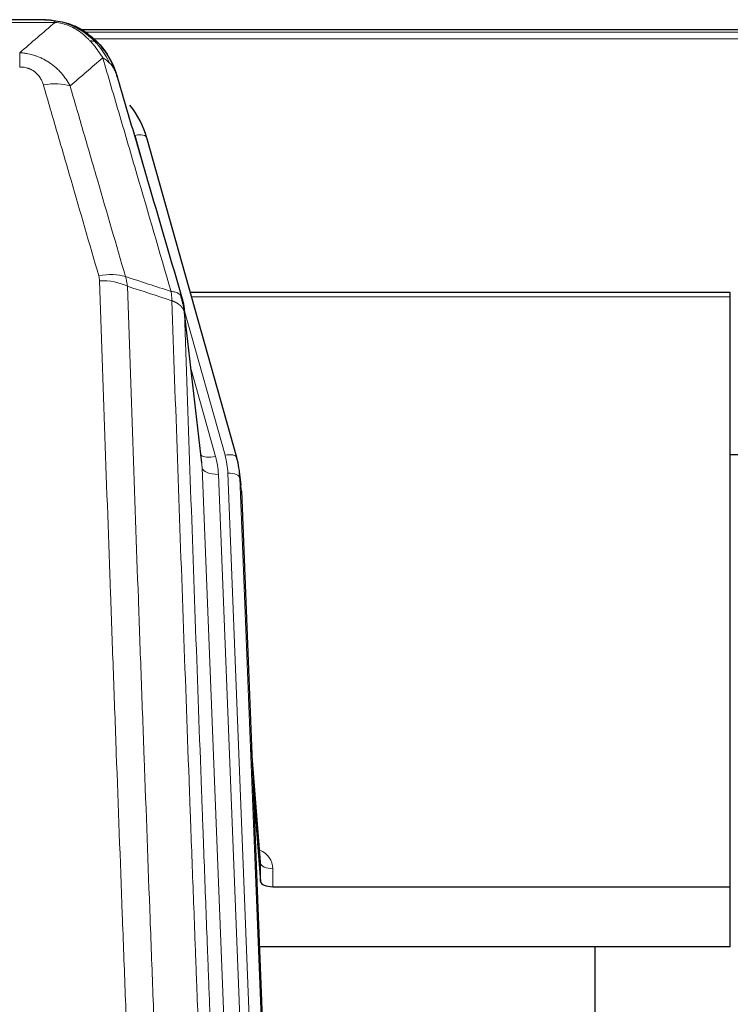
# Model space of a CAD drawing. Header units: inches. Extents: x 0 to 23760, y -13 to 16800.
# Tile 52 of 256: x 4617 to 4793, y 7970 to 8213. Entities that reach past the tile are written whole.
import ezdxf

# ---------------------------------------------------------------- set-up
doc = ezdxf.new("R2010")
doc.units = ezdxf.units.IN
doc.layers.add('1', color=7, linetype='Continuous', true_color=0xffffff)
doc.layers.add('254', color=7, linetype='Continuous', true_color=0xffffff)

msp = doc.modelspace()

# ---------------------------------------------------------------- linework, layer by layer
at = {"layer": '1', "color": 110, "linetype": 'Continuous', "lineweight": 13}
for p, q in [((4625.937, 8211.9), (4403.131, 8211.9)), ((4630.636, 8211.058), (4630.705, 8210.901)), ((4955.682, 8209.487), (4633.446, 8209.487)), ((4953.723, 8207.874), (4635.487, 8207.874)), ((4617.205, 8204.432), (4617.205, 8200.899)), ((4650.425, 8167.233), (4645.699, 8184.044)), ((4792.534, 8144.27), (4659.602, 8144.27)), ((4667.873, 8105.158), (4657.801, 8140.992)), ((4662.231, 8102.091), (4657.854, 8140.272)), ((4659.5, 8126.303), (4665.526, 8104.865)), ((4675.297, 7770.197), (4662.231, 8102.091)), ((4679.143, 7772.284), (4666.223, 8100.464)), ((4681.349, 7776.18), (4668.57, 8100.757)), ((4671.938, 8096.279), (4671.564, 8099.537)), ((4671.564, 8099.537), (4684.26, 7777.073)), ((4676.643, 8004.628), (4674.436, 8032.815)), ((4679.641, 8003.217), (4679.631, 7998.801))]:
    msp.add_line(p, q, dxfattribs=at)
at = {"layer": '1', "color": 2, "linetype": 'Continuous', "lineweight": 25}
for p, q in [((4623.594, 8212.562), (4405.473, 8212.562)), ((4630.536, 8211.086), (4630.636, 8211.058)), ((4956.58, 8210.048), (4632.63, 8210.048)), ((4670.761, 8104.585), (4648.587, 8183.471)), ((4792.534, 8145.3), (4659.315, 8145.3)), ((4792.534, 8144.27), (4792.534, 8145.3)), ((4792.534, 7998.801), (4792.534, 8144.27)), ((4662.141, 8103.264), (4657.725, 8141.783)), ((4670.78, 8104.488), (4670.761, 8104.585)), ((4671.816, 8097.863), (4671.443, 8101.122)), ((4671.938, 8096.279), (4684.505, 7777.067)), ((4676.636, 8004.808), (4674.429, 8033.007)), ((4674.81, 8023.333), (4676.632, 8000.051)), ((4676.632, 8000.051), (4676.643, 8004.628)), ((4679.631, 7998.801), (4792.534, 7998.801)), ((4792.534, 7983.991), (4792.534, 7998.801)), ((4792.534, 7983.991), (4676.359, 7983.991)), ((4759.194, 7758.607), (4759.194, 7983.989))]:
    msp.add_line(p, q, dxfattribs=at)
at = {"layer": '1', "color": 110, "linetype": 'Continuous', "lineweight": 13}
for centre, major_axis, ratio, start_param, end_param in [((4623.052, 8190.677), (9.598, 2.808), 0.562843, 0.6646512, 1.4076092), ((4645.699, 8182.659), (-2.888, -0.812), 0.4480327, 3.1416079, 4.5871119), ((4636.713, 8143.794), (9.604, 2.788), 0.5442898, 0.6684637, 1.414101), ((4636.901, 8142.621), (9.994, 0.345), 0.559112, 0.7940626, 1.551472), ((4665.526, 8106.712), (-3.851, -1.082), 0.4480327, 0.2500116, 1.4455193), ((4642.205, 8099.714), (-24.033, -0.038), 0.8858289, 3.1750594, 3.3842109), ((4667.873, 8103.773), (-2.888, -0.812), 0.4480327, 3.1416079, 4.5871119), ((4644.552, 8100.007), (-24.033, -0.038), 0.8858289, 3.1750594, 3.3842109), ((4666.223, 8102.311), (-3.997, -0.157), 0.4614673, 0.0341943, 1.5526308), ((4668.57, 8099.372), (-2.998, -0.118), 0.4614673, 3.175787, 4.6942235), ((4673.638, 8003.217), (-6.003, -0.046), 0.8757409, 3.1327535, 4.2284576), ((4679.641, 8004.672), (3, -0.007), 0.4848086, 3.1763596, 4.7135294)]:
    msp.add_ellipse(centre, major_axis=major_axis, ratio=ratio, start_param=start_param, end_param=end_param, dxfattribs=at)
at = {"layer": '1', "color": 2, "linetype": 'Continuous', "lineweight": 25}
for centre, major_axis, ratio, start_param, end_param in [((4622.392, 8177.458), (-27.014, -0.465), 0.8900028, 3.3708663, 3.7463909), ((4644.552, 8098.622), (-27.027, -0.37), 0.8864308, 3.1643526, 3.3735041), ((4679.631, 8000.095), (3, 0), 0.4313147, 3.1753737, 4.7125436)]:
    msp.add_ellipse(centre, major_axis=major_axis, ratio=ratio, start_param=start_param, end_param=end_param, dxfattribs=at)
at = {"layer": '1', "color": 110, "linetype": 'Continuous', "lineweight": 13}
for points in [[(4617.205, 8204.432), (4620.133, 8206.918), (4623.043, 8209.408), (4625.937, 8211.9)], [(4637.699, 8203.181), (4635.025, 8200.858), (4632.336, 8198.537), (4629.632, 8196.219)], [(4643.31, 8149.221), (4647.058, 8148.003), (4650.806, 8146.786), (4654.553, 8145.571)], [(4643.31, 8149.221), (4643.422, 8148.837), (4643.611, 8148.058), (4643.728, 8147.256), (4643.768, 8146.849)], [(4654.765, 8143.28), (4651.1, 8144.468), (4647.434, 8145.657), (4643.768, 8146.849)]]:
    msp.add_open_spline(points, degree=3, dxfattribs=at)
at = {"layer": '1', "color": 2, "linetype": 'Continuous', "lineweight": 25}
for points, degree in [([(4623.394, 8212.56), (4624.011, 8212.564), (4624.634, 8212.534), (4625.26, 8212.47)], 3), ([(4634.147, 8209.005), (4632.501, 8210.225), (4630.634, 8211.059)], 2), ([(4657.731, 8141.702), (4656.981, 8144.533)], 1)]:
    msp.add_open_spline(points, degree=degree, dxfattribs=at)
for points, knots in [([(4623.394, 8212.56), (4623.468, 8212.562), (4623.542, 8212.563), (4623.838, 8212.562), (4624.06, 8212.553), (4624.487, 8212.518), (4624.693, 8212.492), (4624.945, 8212.446), (4625.007, 8212.433), (4625.066, 8212.42)], [0, 0, 0, 0, 0.125, 0.125, 0.5, 0.5, 0.875, 0.875, 1, 1, 1, 1]), ([(4625.066, 8212.42), (4626.476, 8212.331), (4627.913, 8212.025), (4629.783, 8211.323), (4630.247, 8211.124), (4630.705, 8210.901)], [0, 0, 0, 0, 0.75, 0.75, 1, 1, 1, 1]), ([(4628.538, 8211.816), (4628.618, 8211.792), (4628.697, 8211.767), (4629.37, 8211.556), (4629.958, 8211.336), (4630.536, 8211.086)], [0, 0, 0, 0, 0.1180686, 0.1180686, 1, 1, 1, 1]), ([(4630.705, 8210.901), (4630.933, 8210.789), (4631.161, 8210.672), (4632.062, 8210.179), (4632.722, 8209.758), (4633.991, 8208.82), (4634.601, 8208.303), (4635.373, 8207.56), (4635.562, 8207.37), (4635.748, 8207.175)], [0, 0, 0, 0, 0.125, 0.125, 0.5, 0.5, 0.875, 0.875, 1, 1, 1, 1]), ([(4634.223, 8208.948), (4634.869, 8208.466), (4635.485, 8207.94), (4636.293, 8207.154), (4636.516, 8206.925), (4636.734, 8206.69)], [0, 0, 0, 0, 0.7159091, 0.7159091, 1, 1, 1, 1]), ([(4637.164, 8206.123), (4637.142, 8206.167), (4637.119, 8206.212), (4637.04, 8206.347), (4636.978, 8206.437), (4636.852, 8206.581), (4636.796, 8206.637), (4636.734, 8206.69)], [0, 0, 0, 0, 0.2280377, 0.2280377, 0.6912151, 0.6912151, 1, 1, 1, 1]), ([(4636.734, 8206.69), (4637.169, 8206.221), (4637.579, 8205.73), (4639.108, 8203.694), (4640.004, 8202.006), (4640.617, 8200.266)], [0, 0, 0, 0, 0.25, 0.25, 1, 1, 1, 1]), ([(4637.224, 8205.989), (4637.236, 8205.976), (4637.259, 8205.949), (4637.294, 8205.909), (4637.329, 8205.869), (4637.365, 8205.827), (4637.401, 8205.785), (4637.438, 8205.742), (4637.475, 8205.699), (4637.512, 8205.655), (4637.55, 8205.61), (4637.588, 8205.564), (4637.626, 8205.518), (4637.665, 8205.471), (4637.704, 8205.423), (4637.744, 8205.374), (4637.783, 8205.325), (4637.823, 8205.275), (4637.864, 8205.224), (4637.905, 8205.172), (4637.946, 8205.12), (4637.987, 8205.067), (4638.029, 8205.013), (4638.071, 8204.958), (4638.113, 8204.903), (4638.155, 8204.847), (4638.198, 8204.79), (4638.241, 8204.732), (4638.284, 8204.673), (4638.327, 8204.614), (4638.371, 8204.554), (4638.415, 8204.493), (4638.459, 8204.431), (4638.503, 8204.368), (4638.548, 8204.305), (4638.592, 8204.24), (4638.637, 8204.175), (4638.682, 8204.109), (4638.727, 8204.043), (4638.773, 8203.975), (4638.818, 8203.906), (4638.863, 8203.837), (4638.909, 8203.767), (4638.955, 8203.696), (4639.001, 8203.624), (4639.047, 8203.551), (4639.093, 8203.478), (4639.139, 8203.403), (4639.185, 8203.328), (4639.231, 8203.251), (4639.277, 8203.174), (4639.323, 8203.096), (4639.37, 8203.017), (4639.416, 8202.937), (4639.462, 8202.856), (4639.508, 8202.775), (4639.555, 8202.692), (4639.601, 8202.609), (4639.647, 8202.524), (4639.693, 8202.439), (4639.739, 8202.353), (4639.784, 8202.265), (4639.83, 8202.177), (4639.876, 8202.088), (4639.921, 8201.998), (4639.967, 8201.907), (4640.012, 8201.816), (4640.057, 8201.723), (4640.101, 8201.629), (4640.146, 8201.534), (4640.19, 8201.439), (4640.235, 8201.342), (4640.278, 8201.245), (4640.322, 8201.146), (4640.366, 8201.047), (4640.409, 8200.946), (4640.452, 8200.845), (4640.494, 8200.742), (4640.536, 8200.639), (4640.578, 8200.535), (4640.62, 8200.43), (4640.661, 8200.323), (4640.701, 8200.216), (4640.742, 8200.108), (4640.782, 8199.999), (4640.821, 8199.889), (4640.86, 8199.778), (4640.899, 8199.666), (4640.937, 8199.553), (4640.975, 8199.439), (4641.012, 8199.324), (4641.048, 8199.208), (4641.084, 8199.091), (4641.12, 8198.973), (4641.155, 8198.854), (4641.189, 8198.734), (4641.223, 8198.613), (4641.245, 8198.532), (4641.256, 8198.492)], [0, 0, 0, 0, 0.0060657, 0.012223, 0.0184718, 0.0248123, 0.0312443, 0.0377679, 0.0443831, 0.0510899, 0.0578883, 0.0647782, 0.0717598, 0.0788329, 0.0859977, 0.093254, 0.1006019, 0.1080414, 0.1155725, 0.1231952, 0.1309095, 0.1387154, 0.1466129, 0.1546019, 0.1626826, 0.1708549, 0.1791188, 0.1874742, 0.1959213, 0.20446, 0.2130903, 0.2218121, 0.2306256, 0.2395307, 0.2485274, 0.2576156, 0.2667955, 0.276067, 0.2854301, 0.2948848, 0.3044311, 0.314069, 0.3237985, 0.3336196, 0.3435324, 0.3535367, 0.3636326, 0.3738202, 0.3840993, 0.3944701, 0.4049324, 0.4154864, 0.426132, 0.4368691, 0.4476979, 0.4586183, 0.4696303, 0.480734, 0.4919292, 0.503216, 0.5145945, 0.5260645, 0.5376262, 0.5492795, 0.5610244, 0.5728609, 0.584789, 0.5968087, 0.60892, 0.621123, 0.6334175, 0.6458037, 0.6582815, 0.6708509, 0.6835119, 0.6962645, 0.7091087, 0.7220445, 0.735072, 0.748191, 0.7614017, 0.774704, 0.7880979, 0.8015834, 0.8151605, 0.8288293, 0.8425896, 0.8564416, 0.8703852, 0.8844204, 0.8985472, 0.9127656, 0.9270756, 0.9414773, 0.9559705, 0.9705554, 0.9852319, 1, 1, 1, 1]), ([(4641.256, 8198.492), (4641.199, 8198.802), (4641.116, 8199.106), (4640.903, 8199.699), (4640.772, 8199.987), (4640.617, 8200.266)], [0, 0, 0, 0, 0.5, 0.5, 1, 1, 1, 1]), ([(4641.256, 8198.492), (4642.586, 8193.969), (4643.919, 8189.437), (4646.587, 8180.35), (4647.922, 8175.796), (4651.933, 8162.103), (4654.612, 8152.933), (4657.298, 8143.722)], [0, 0, 0, 0, 0.25, 0.25, 0.5, 0.5, 1, 1, 1, 1]), ([(4657.298, 8143.722), (4657.303, 8143.705), (4657.313, 8143.671), (4657.329, 8143.618), (4657.344, 8143.565), (4657.359, 8143.51), (4657.374, 8143.455), (4657.39, 8143.398), (4657.405, 8143.34), (4657.42, 8143.281), (4657.436, 8143.221), (4657.451, 8143.159), (4657.467, 8143.097), (4657.482, 8143.033), (4657.497, 8142.968), (4657.512, 8142.902), (4657.528, 8142.835), (4657.543, 8142.767), (4657.557, 8142.698), (4657.572, 8142.627), (4657.587, 8142.556), (4657.601, 8142.483), (4657.615, 8142.409), (4657.63, 8142.334), (4657.643, 8142.258), (4657.657, 8142.18), (4657.67, 8142.102), (4657.691, 8141.975), (4657.717, 8141.806), (4657.745, 8141.599), (4657.769, 8141.407), (4657.788, 8141.23), (4657.804, 8141.067), (4657.817, 8140.92), (4657.827, 8140.788), (4657.835, 8140.671), (4657.841, 8140.569), (4657.846, 8140.482), (4657.849, 8140.411), (4657.851, 8140.354), (4657.853, 8140.313), (4657.854, 8140.287), (4657.854, 8140.275), (4657.854, 8140.272)], [0, 0, 0, 0, 0.0155037, 0.0313049, 0.0474035, 0.0637997, 0.0804935, 0.097485, 0.1147743, 0.1323613, 0.1502462, 0.1684289, 0.1869096, 0.2056883, 0.224765, 0.2441397, 0.2638126, 0.2837835, 0.3040527, 0.32462, 0.3454856, 0.3666494, 0.3881116, 0.409872, 0.4319308, 0.454288, 0.4769435, 0.4998975, 0.5635611, 0.6228928, 0.6778927, 0.7285606, 0.7748966, 0.8169007, 0.8545729, 0.8879131, 0.9169214, 0.9415977, 0.9619421, 0.9779545, 0.989635, 0.9969835, 1, 1, 1, 1])]:
    msp.add_open_spline(points, degree=3, knots=knots, dxfattribs=at)
at = {"layer": '1', "color": 110, "linetype": 'Continuous', "lineweight": 13}
for points, knots in [([(4625.066, 8212.42), (4625.184, 8212.393), (4625.294, 8212.362), (4625.543, 8212.275), (4625.668, 8212.214), (4625.854, 8212.072), (4625.915, 8211.991), (4625.937, 8211.9)], [0, 0, 0, 0, 0.25, 0.25, 0.625, 0.625, 1, 1, 1, 1]), ([(4625.937, 8211.9), (4627.157, 8211.798), (4628.333, 8211.504), (4629.827, 8210.877), (4630.194, 8210.701), (4630.554, 8210.507)], [0, 0, 0, 0, 0.75, 0.75, 1, 1, 1, 1]), ([(4630.705, 8210.901), (4630.706, 8210.871), (4630.705, 8210.838), (4630.691, 8210.753), (4630.675, 8210.698), (4630.627, 8210.594), (4630.595, 8210.545), (4630.554, 8210.507)], [0, 0, 0, 0, 0.25, 0.25, 0.625, 0.625, 1, 1, 1, 1]), ([(4630.554, 8210.507), (4630.735, 8210.409), (4630.913, 8210.308), (4631.62, 8209.883), (4632.135, 8209.525), (4633.129, 8208.738), (4633.608, 8208.31), (4634.223, 8207.701), (4634.374, 8207.546), (4634.524, 8207.388)], [0, 0, 0, 0, 0.125, 0.125, 0.5, 0.5, 0.875, 0.875, 1, 1, 1, 1]), ([(4635.748, 8207.175), (4635.649, 8207.202), (4635.548, 8207.225), (4635.291, 8207.275), (4635.134, 8207.299), (4634.823, 8207.343), (4634.67, 8207.363), (4634.524, 8207.388)], [0, 0, 0, 0, 0.25, 0.25, 0.625, 0.625, 1, 1, 1, 1]), ([(4634.524, 8207.388), (4634.823, 8207.071), (4635.113, 8206.743), (4636.24, 8205.393), (4637.006, 8204.296), (4637.699, 8203.181)], [0, 0, 0, 0, 0.25, 0.25, 1, 1, 1, 1]), ([(4635.748, 8207.175), (4636.12, 8206.786), (4636.476, 8206.38), (4637.837, 8204.697), (4638.708, 8203.303), (4639.406, 8201.85)], [0, 0, 0, 0, 0.25, 0.25, 1, 1, 1, 1]), ([(4636.734, 8206.69), (4636.703, 8206.717), (4636.671, 8206.743), (4636.536, 8206.845), (4636.423, 8206.914), (4636.174, 8207.036), (4636.038, 8207.089), (4635.846, 8207.148), (4635.797, 8207.162), (4635.748, 8207.175)], [0, 0, 0, 0, 0.125, 0.125, 0.5, 0.5, 0.875, 0.875, 1, 1, 1, 1]), ([(4617.205, 8204.432), (4617.54, 8204.409), (4617.873, 8204.375), (4618.536, 8204.288), (4618.864, 8204.234), (4619.84, 8204.042), (4620.478, 8203.874), (4621.181, 8203.637), (4621.258, 8203.61), (4621.414, 8203.555), (4621.491, 8203.526), (4621.723, 8203.44), (4621.876, 8203.379), (4622.33, 8203.192), (4622.925, 8202.922), (4623.498, 8202.614), (4623.919, 8202.369), (4624.128, 8202.243), (4624.333, 8202.112), (4624.47, 8202.023), (4624.537, 8201.978), (4625.143, 8201.568), (4625.651, 8201.173), (4626.37, 8200.533), (4626.603, 8200.312), (4626.941, 8199.97), (4627.052, 8199.854), (4627.27, 8199.619), (4627.378, 8199.499), (4627.905, 8198.894), (4628.293, 8198.387), (4629.008, 8197.333), (4629.335, 8196.786), (4629.632, 8196.219)], [0, 0, 0, 0, 0.0625, 0.0625, 0.125, 0.125, 0.25, 0.25, 0.265625, 0.265625, 0.28125, 0.28125, 0.3125, 0.3125, 0.375, 0.4375, 0.4375, 0.46875, 0.484375, 0.484375, 0.5, 0.5, 0.625, 0.625, 0.6875, 0.6875, 0.71875, 0.71875, 0.75, 0.75, 0.875, 0.875, 1, 1, 1, 1]), ([(4639.406, 8201.85), (4639.16, 8202.097), (4638.894, 8202.333), (4638.324, 8202.777), (4638.02, 8202.986), (4637.699, 8203.181)], [0, 0, 0, 0, 0.5, 0.5, 1, 1, 1, 1]), ([(4654.553, 8145.571), (4651.731, 8155.264), (4648.915, 8164.912), (4644.702, 8179.314), (4643.299, 8184.104), (4640.496, 8193.66), (4639.097, 8198.426), (4637.699, 8203.181)], [0, 0, 0, 0, 0.5, 0.5, 0.75, 0.75, 1, 1, 1, 1]), ([(4617.205, 8200.899), (4617.388, 8200.899), (4617.57, 8200.892), (4617.934, 8200.866), (4618.114, 8200.846), (4618.469, 8200.793), (4618.645, 8200.759), (4618.991, 8200.677), (4619.162, 8200.628), (4619.373, 8200.558), (4619.415, 8200.544), (4619.499, 8200.514), (4619.623, 8200.468), (4619.745, 8200.418), (4619.984, 8200.313), (4620.291, 8200.159), (4620.578, 8199.981), (4620.752, 8199.861), (4620.786, 8199.837), (4620.854, 8199.788), (4620.888, 8199.763), (4620.988, 8199.686), (4621.053, 8199.634), (4621.242, 8199.475), (4621.362, 8199.365), (4621.588, 8199.137), (4621.695, 8199.019), (4621.898, 8198.776), (4621.994, 8198.651), (4622.107, 8198.491), (4622.129, 8198.458), (4622.173, 8198.394), (4622.194, 8198.361), (4622.258, 8198.262), (4622.299, 8198.196), (4622.418, 8197.997), (4622.491, 8197.862), (4622.628, 8197.59), (4622.692, 8197.452), (4622.868, 8197.035), (4622.968, 8196.752), (4623.052, 8196.463)], [0, 0, 0, 0, 0.0625, 0.0625, 0.125, 0.125, 0.1875, 0.1875, 0.25, 0.25, 0.265625, 0.265625, 0.28125, 0.3125, 0.3125, 0.375, 0.4375, 0.4375, 0.453125, 0.453125, 0.46875, 0.46875, 0.5, 0.5, 0.5625, 0.5625, 0.625, 0.625, 0.6875, 0.6875, 0.703125, 0.703125, 0.71875, 0.71875, 0.75, 0.75, 0.8125, 0.8125, 0.875, 0.875, 1, 1, 1, 1]), ([(4640.617, 8200.266), (4640.46, 8200.551), (4640.28, 8200.826), (4639.876, 8201.355), (4639.651, 8201.609), (4639.406, 8201.85)], [0, 0, 0, 0, 0.5, 0.5, 1, 1, 1, 1]), ([(4636.713, 8149.392), (4634.428, 8157.297), (4632.147, 8165.173), (4628.731, 8176.941), (4627.594, 8180.856), (4625.321, 8188.671), (4624.186, 8192.571), (4623.052, 8196.463)], [0, 0, 0, 0, 0.5, 0.5, 0.75, 0.75, 1, 1, 1, 1]), ([(4629.632, 8196.219), (4630.767, 8192.333), (4631.904, 8188.439), (4634.179, 8180.636), (4635.318, 8176.727), (4638.737, 8164.977), (4641.021, 8157.114), (4643.31, 8149.221)], [0, 0, 0, 0, 0.25, 0.25, 0.5, 0.5, 1, 1, 1, 1]), ([(4636.713, 8149.392), (4636.769, 8149.199), (4636.813, 8149.004), (4636.875, 8148.611), (4636.894, 8148.414), (4636.901, 8148.215)], [0, 0, 0, 0, 0.5, 0.5, 1, 1, 1, 1]), ([(4648.859, 7829.212), (4648.302, 7843.042), (4647.201, 7870.573), (4645.593, 7911.476), (4644.551, 7938.485), (4643.781, 7958.643), (4643.398, 7968.698), (4643.02, 7978.716), (4642.768, 7985.386), (4642.643, 7988.718), (4642.02, 8005.353), (4641.528, 8018.59), (4640.803, 8038.339), (4640.563, 8044.904), (4640.087, 8057.994), (4639.851, 8064.521), (4639.149, 8084.044), (4638.229, 8109.923), (4637.338, 8135.501), (4636.901, 8148.215)], [0, 0, 0, 0, 0.125, 0.25, 0.375, 0.375, 0.4375, 0.46875, 0.46875, 0.5, 0.5, 0.625, 0.625, 0.6875, 0.6875, 0.75, 0.75, 0.875, 1, 1, 1, 1]), ([(4643.768, 8146.849), (4644.207, 8134.151), (4645.098, 8108.606), (4646.02, 8082.759), (4646.723, 8063.261), (4646.959, 8056.743), (4647.436, 8043.669), (4647.676, 8037.113), (4648.402, 8017.389), (4648.894, 8004.168), (4649.518, 7987.554), (4649.644, 7984.227), (4649.895, 7977.565), (4650.274, 7967.56), (4650.657, 7957.518), (4651.429, 7937.385), (4652.472, 7910.411), (4654.082, 7869.559), (4655.184, 7842.064), (4655.742, 7828.251)], [0, 0, 0, 0, 0.125, 0.25, 0.25, 0.3125, 0.3125, 0.375, 0.375, 0.5, 0.5, 0.53125, 0.53125, 0.5625, 0.625, 0.625, 0.75, 0.875, 1, 1, 1, 1]), ([(4657.298, 8143.722), (4657.277, 8143.968), (4657.199, 8144.2), (4656.936, 8144.619), (4656.75, 8144.807), (4656.278, 8145.129), (4655.993, 8145.263), (4655.335, 8145.467), (4654.962, 8145.537), (4654.553, 8145.571)], [0, 0, 0, 0, 0.25, 0.25, 0.5, 0.5, 0.75, 0.75, 1, 1, 1, 1]), ([(4654.553, 8145.571), (4654.628, 8145.199), (4654.671, 8144.827), (4654.729, 8144.068), (4654.744, 8143.682), (4654.765, 8143.28)], [0, 0, 0, 0, 0.5, 0.5, 1, 1, 1, 1]), ([(4657.854, 8140.272), (4657.854, 8140.28), (4657.852, 8140.295), (4657.849, 8140.319), (4657.845, 8140.343), (4657.842, 8140.366), (4657.838, 8140.39), (4657.834, 8140.414), (4657.83, 8140.437), (4657.825, 8140.461), (4657.82, 8140.484), (4657.815, 8140.508), (4657.81, 8140.532), (4657.804, 8140.555), (4657.798, 8140.579), (4657.792, 8140.602), (4657.786, 8140.626), (4657.779, 8140.649), (4657.772, 8140.672), (4657.765, 8140.696), (4657.758, 8140.719), (4657.75, 8140.743), (4657.742, 8140.766), (4657.734, 8140.789), (4657.726, 8140.813), (4657.717, 8140.836), (4657.708, 8140.859), (4657.699, 8140.882), (4657.69, 8140.905), (4657.68, 8140.928), (4657.67, 8140.952), (4657.66, 8140.975), (4657.65, 8140.998), (4657.639, 8141.021), (4657.628, 8141.044), (4657.617, 8141.067), (4657.606, 8141.089), (4657.594, 8141.112), (4657.582, 8141.135), (4657.57, 8141.158), (4657.558, 8141.181), (4657.545, 8141.203), (4657.532, 8141.226), (4657.519, 8141.249), (4657.506, 8141.271), (4657.492, 8141.294), (4657.479, 8141.316), (4657.465, 8141.339), (4657.45, 8141.361), (4657.436, 8141.384), (4657.421, 8141.406), (4657.406, 8141.428), (4657.39, 8141.451), (4657.375, 8141.473), (4657.359, 8141.495), (4657.343, 8141.517), (4657.327, 8141.539), (4657.31, 8141.561), (4657.293, 8141.583), (4657.277, 8141.605), (4657.259, 8141.627), (4657.242, 8141.649), (4657.224, 8141.67), (4657.206, 8141.692), (4657.188, 8141.714), (4657.17, 8141.735), (4657.151, 8141.757), (4657.132, 8141.778), (4657.113, 8141.8), (4657.093, 8141.821), (4657.074, 8141.842), (4657.054, 8141.864), (4657.034, 8141.885), (4657.014, 8141.906), (4656.993, 8141.927), (4656.972, 8141.948), (4656.945, 8141.975), (4656.911, 8142.008), (4656.871, 8142.047), (4656.829, 8142.085), (4656.786, 8142.124), (4656.743, 8142.162), (4656.699, 8142.199), (4656.654, 8142.237), (4656.609, 8142.274), (4656.562, 8142.31), (4656.515, 8142.347), (4656.467, 8142.383), (4656.419, 8142.419), (4656.369, 8142.454), (4656.319, 8142.49), (4656.268, 8142.525), (4656.217, 8142.559), (4656.164, 8142.593), (4656.111, 8142.627), (4656.057, 8142.661), (4656.002, 8142.694), (4655.947, 8142.727), (4655.891, 8142.759), (4655.834, 8142.791), (4655.777, 8142.823), (4655.719, 8142.855), (4655.66, 8142.886), (4655.6, 8142.916), (4655.54, 8142.947), (4655.479, 8142.977), (4655.417, 8143.006), (4655.355, 8143.035), (4655.292, 8143.064), (4655.228, 8143.093), (4655.164, 8143.121), (4655.099, 8143.148), (4655.034, 8143.175), (4654.967, 8143.202), (4654.901, 8143.229), (4654.833, 8143.255), (4654.788, 8143.272), (4654.765, 8143.28)], [0, 0, 0, 0, 0.0066687, 0.0133374, 0.0200061, 0.0266746, 0.0333432, 0.0400116, 0.0466801, 0.0533484, 0.0600168, 0.066685, 0.0733532, 0.0800214, 0.0866895, 0.0933575, 0.1000255, 0.1066935, 0.1133614, 0.1200292, 0.126697, 0.1333647, 0.1400324, 0.1467001, 0.1533676, 0.1600352, 0.1667026, 0.1733701, 0.1800374, 0.1867047, 0.193372, 0.2000392, 0.2067064, 0.2133735, 0.2200405, 0.2267075, 0.2333745, 0.2400414, 0.2467082, 0.253375, 0.2600418, 0.2667085, 0.2733751, 0.2800417, 0.2867082, 0.2933747, 0.3000412, 0.3067075, 0.3133739, 0.3200401, 0.3267064, 0.3333725, 0.3400387, 0.3467047, 0.3533708, 0.3600367, 0.3667026, 0.3733685, 0.3800343, 0.3867001, 0.3933658, 0.4000315, 0.4066971, 0.4133626, 0.4200281, 0.4266936, 0.433359, 0.4400243, 0.4466896, 0.4533549, 0.4600201, 0.4666852, 0.4733503, 0.4800154, 0.4866804, 0.4933453, 0.5000102, 0.5125098, 0.5250093, 0.5375088, 0.5500082, 0.5625077, 0.5750071, 0.5875066, 0.600006, 0.6125054, 0.6250049, 0.6375043, 0.6500037, 0.6625032, 0.6750026, 0.6875021, 0.7000016, 0.7125011, 0.7250006, 0.7375001, 0.7499997, 0.7624993, 0.7749989, 0.7874985, 0.7999982, 0.812498, 0.8249977, 0.8374975, 0.8499974, 0.8624973, 0.8749972, 0.8874972, 0.8999973, 0.9124974, 0.9249976, 0.9374978, 0.9499981, 0.9624985, 0.9749989, 0.9874994, 1, 1, 1, 1]), ([(4666.994, 7819.384), (4666.423, 7833.437), (4665.295, 7861.408), (4663.65, 7902.959), (4662.584, 7930.39), (4661.795, 7950.863), (4661.404, 7961.074), (4660.953, 7972.943), (4660.76, 7978.02), (4660.632, 7981.402), (4660.568, 7983.093), (4660.249, 7991.538), (4659.87, 8001.645), (4659.432, 8013.389), (4659.245, 8018.412), (4659.121, 8021.758), (4659.059, 8023.43), (4658.503, 8038.466), (4657.53, 8065.041), (4656.119, 8104.434), (4655.211, 8130.384), (4654.765, 8143.28)], [0, 0, 0, 0, 0.125, 0.25, 0.375, 0.375, 0.4375, 0.46875, 0.484375, 0.484375, 0.5, 0.5, 0.5625, 0.59375, 0.609375, 0.609375, 0.625, 0.625, 0.75, 0.875, 1, 1, 1, 1]), ([(4657.854, 8140.272), (4658.299, 8127.424), (4659.205, 8101.573), (4660.612, 8062.329), (4661.582, 8035.856), (4662.137, 8020.876), (4662.198, 8019.211), (4662.322, 8015.877), (4662.508, 8010.874), (4662.945, 7999.175), (4663.323, 7989.106), (4663.641, 7980.693), (4663.705, 7979.009), (4663.833, 7975.639), (4664.025, 7970.581), (4664.475, 7958.757), (4664.865, 7948.585), (4665.651, 7928.19), (4666.715, 7900.862), (4668.355, 7859.468), (4669.48, 7831.603), (4670.05, 7817.603)], [0, 0, 0, 0, 0.125, 0.25, 0.375, 0.375, 0.390625, 0.390625, 0.40625, 0.4375, 0.5, 0.5, 0.515625, 0.515625, 0.53125, 0.5625, 0.625, 0.625, 0.75, 0.875, 1, 1, 1, 1])]:
    msp.add_open_spline(points, degree=3, knots=knots, dxfattribs=at)
at = {"layer": '254', "color": 2, "linetype": 'Continuous', "lineweight": 25}
msp.add_line((4795.53, 8105.252), (4792.532, 8105.252), dxfattribs=at)

doc.saveas('drawing.dxf')
